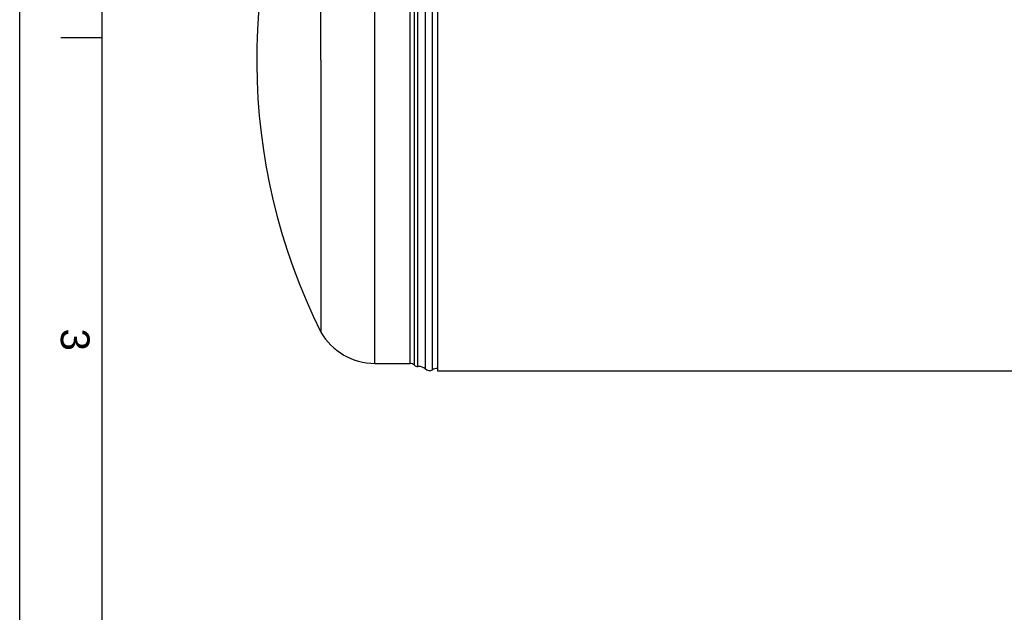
# Model space of a CAD drawing. Header units: millimetres. Extents: x 0 to 420, y 0 to 297.
# Tile 13 of 34: x 0 to 120, y 153 to 225. Entities that reach past the tile are written whole.
import ezdxf

# ---------------------------------------------------------------- set-up
doc = ezdxf.new("R2010")
doc.units = ezdxf.units.MM
doc.header["$LTSCALE"] = 23.1
doc.layers.get('0').update_dxf_attribs({"linetype": 'CONTINUOUS'})
doc.layers.add('SURFACES', color=7, linetype='CONTINUOUS')
doc.styles.add('TEXTSTYLE_2', font='arial.ttf')

# ---------------------------------------------------------------- blocks, each defined once
blk = doc.blocks.new('MARGEA3_BL0', base_point=(210.000078, 148.5))
at = {"color": 7, "linetype": 'Continuous'}
for p, q in [((0.000078, 0), (0.000078, 297)), ((10.000078, 287.000001), (10.000078, 10.000001)), ((5.000078, 222.750001), (10.000078, 222.750001))]:
    blk.add_line(p, q, dxfattribs=at)
at = {"color": 7, "linetype": 'Continuous', "style": 'TEXTSTYLE_2', "oblique": 0.00001872}
blk.add_text('3', height=3.5, rotation=270, dxfattribs=at).set_placement((5.000078, 187.375001))

msp = doc.modelspace()

# ---------------------------------------------------------------- linework, layer by layer
at = {"color": 7, "linetype": 'Continuous'}
for p, q in [((0, 0), (0, 297)), ((50.82, 257.82), (50.82, 182.22)), ((36.65, 220.02), (36.65, 253.07)), ((50.82, 182.22), (238.95, 182.22))]:
    msp.add_line(p, q, dxfattribs=at)
at = {"layer": 'SURFACES', "color": 9, "linetype": 'Continuous'}
for p, q in [((49.35, 182.46), (49.35, 257.58)), ((50.22, 182.36), (50.22, 257.67)), ((43.21, 183.14), (43.21, 256.89)), ((47.49, 183.14), (47.49, 256.89)), ((48.03, 182.92), (48.03, 257.12))]:
    msp.add_line(p, q, dxfattribs=at)
at = {"layer": 'SURFACES', "color": 7, "linetype": 'Continuous'}
for p, q in [((48.42, 182.77), (48.42, 257.26)), ((36.65, 220.02), (36.65, 186.92)), ((43.21, 183.14), (47.49, 183.14)), ((48.52, 182.77), (48.42, 182.77))]:
    msp.add_line(p, q, dxfattribs=at)
for centre, radius, start, end in [((102.78, 220.02), 73.95, 154.1648, 206.5821), ((43.21, 190.72), 7.58, 210.0318, 270), ((47.49, 182.39), 0.75, 44.427, 90), ((48.38, 183.27), 0.5, 224.427, 274.4392), ((48.52, 181.52), 1.25, 48.3527, 90.3563), ((49.85, 183.02), 0.75, 228.3599, 298.955), ((50.82, 181.27), 1.25, 90, 118.955)]:
    msp.add_arc(centre, radius, start, end, dxfattribs=at)

# ---------------------------------------------------------------- block references
at = {"color": 7, "linetype": 'Continuous'}
msp.add_blockref('MARGEA3_BL0', (210, 148.5), dxfattribs=at)

doc.saveas('drawing.dxf')
